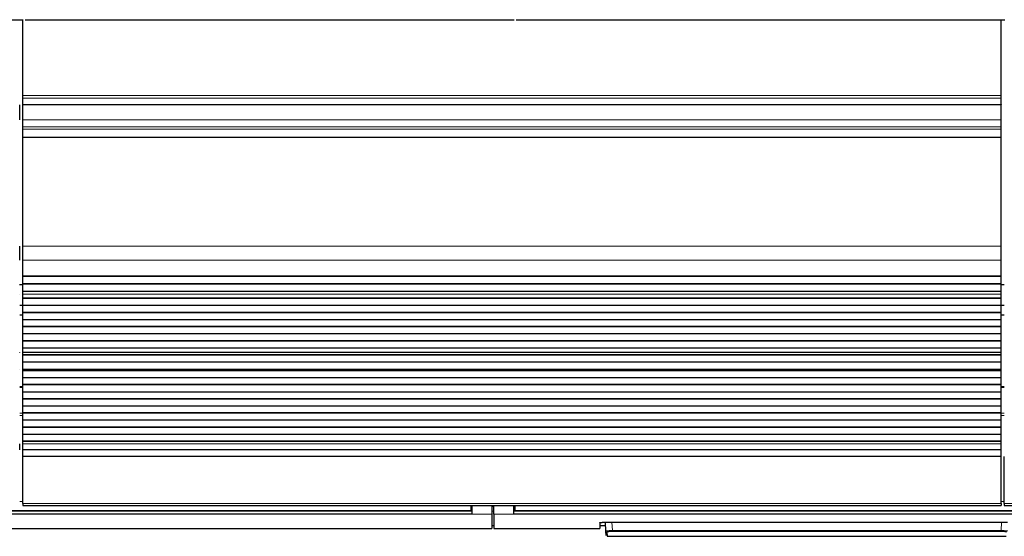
# Model space of a CAD drawing. Header units: inches. Extents: x 0 to 20790, y -12 to 14700.
# Tile 38 of 256: x 5357 to 6340, y 4408 to 4924. Entities that reach past the tile are written whole.
import ezdxf

# ---------------------------------------------------------------- set-up
doc = ezdxf.new("R2010")
doc.units = ezdxf.units.IN
doc.layers.add('1', color=7, linetype='Continuous', true_color=0xffffff)

msp = doc.modelspace()

# ---------------------------------------------------------------- linework, layer by layer
at = {"layer": '1', "color": 2, "linetype": 'Continuous', "lineweight": 25}
for p, q in [((4872.411, 4924.01), (5360.411, 4924.01)), ((5359.911, 4848.238), (5359.911, 4924.009)), ((5362.411, 4924.01), (5850.411, 4924.01)), ((5852.411, 4924.01), (6340.411, 4924.01)), ((6336.911, 4848.238), (6336.911, 4924.009)), ((5359.911, 4845.627), (5359.911, 4848.238)), ((6336.911, 4845.627), (6336.911, 4848.238)), ((5356.911, 4823.899), (5356.911, 4838.98)), ((5359.911, 4839.154), (5359.911, 4845.627)), ((5359.911, 4839.154), (5359.911, 4838.98)), ((5359.911, 4823.899), (5359.911, 4838.98)), ((6336.911, 4838.98), (5359.911, 4838.98)), ((6336.911, 4839.154), (6336.911, 4845.627)), ((6336.911, 4839.154), (6336.911, 4838.98)), ((6336.911, 4823.899), (6336.911, 4838.98)), ((5359.911, 4816.912), (5359.911, 4823.899)), ((5359.911, 4814.668), (5359.911, 4816.912)), ((6336.911, 4816.912), (6336.911, 4823.899)), ((6336.911, 4814.668), (6336.911, 4816.912)), ((5359.911, 4806.69), (5359.911, 4814.668)), ((6336.911, 4806.69), (6336.911, 4814.668)), ((5359.911, 4806.244), (5359.911, 4806.69)), ((5359.911, 4697.864), (5359.911, 4806.244)), ((6336.911, 4806.244), (6336.911, 4806.69)), ((6336.911, 4697.864), (6336.911, 4806.244)), ((5356.911, 4683.722), (5356.911, 4697.864)), ((5359.911, 4683.722), (5359.911, 4697.864)), ((6336.911, 4683.722), (6336.911, 4697.864)), ((5359.911, 4668.239), (5359.911, 4683.722)), ((6336.911, 4668.239), (6336.911, 4683.722)), ((5359.911, 4668.151), (5359.911, 4668.239)), ((5359.911, 4667.606), (5359.911, 4668.151)), ((5359.911, 4668.151), (6336.911, 4668.151)), ((6336.911, 4667.606), (5359.911, 4667.606)), ((5359.911, 4660.084), (5359.911, 4667.606)), ((5359.911, 4659.73), (5359.911, 4660.084)), ((6336.911, 4660.084), (5359.911, 4660.084)), ((5359.911, 4652.525), (5359.911, 4659.73)), ((6336.911, 4659.73), (5359.911, 4659.73)), ((6336.911, 4668.151), (6336.911, 4668.239)), ((6336.911, 4667.606), (6336.911, 4668.151)), ((6336.911, 4660.084), (6336.911, 4667.606)), ((6336.911, 4659.73), (6336.911, 4660.084)), ((6336.911, 4652.525), (6336.911, 4659.73)), ((5359.911, 4658.987), (5356.859, 4658.987)), ((5356.911, 4649.947), (5356.911, 4649.974)), ((5359.911, 4652.518), (5359.911, 4652.525)), ((6336.911, 4652.525), (5359.911, 4652.525)), ((5359.911, 4649.974), (5359.911, 4652.518)), ((6336.911, 4652.518), (5359.911, 4652.518)), ((5359.911, 4649.947), (5359.911, 4649.974)), ((5359.911, 4645.753), (5359.911, 4649.947)), ((6339.898, 4658.987), (6336.847, 4658.987)), ((6336.911, 4652.518), (6336.911, 4652.525)), ((6336.911, 4649.974), (6336.911, 4652.518)), ((6336.911, 4649.947), (6336.911, 4649.974)), ((6336.911, 4645.753), (6336.911, 4649.947)), ((5359.911, 4645.399), (5359.911, 4645.753)), ((6336.911, 4645.753), (5359.911, 4645.753)), ((5359.911, 4638.328), (5359.911, 4645.399)), ((6336.911, 4645.399), (5359.911, 4645.399)), ((6336.911, 4645.399), (6336.911, 4645.753)), ((6336.911, 4638.328), (6336.911, 4645.399)), ((5356.916, 4638.987), (5359.916, 4638.987)), ((5359.911, 4631.611), (5359.911, 4638.328)), ((6336.911, 4638.328), (5359.911, 4638.328)), ((5359.911, 4631.257), (5359.911, 4631.611)), ((6336.911, 4631.611), (5359.911, 4631.611)), ((6336.911, 4631.257), (5359.911, 4631.257)), ((5359.911, 4624.186), (5359.911, 4631.257)), ((6336.911, 4631.611), (6336.911, 4638.328)), ((6336.911, 4631.257), (6336.911, 4631.611)), ((6336.911, 4624.186), (6336.911, 4631.257)), ((6336.916, 4638.987), (6339.916, 4638.987)), ((5359.911, 4628.987), (5356.91, 4628.987)), ((5359.911, 4617.469), (5359.911, 4624.186)), ((6336.911, 4624.186), (5359.911, 4624.186)), ((6339.911, 4628.987), (6336.91, 4628.987)), ((6336.911, 4617.469), (6336.911, 4624.186)), ((5359.911, 4617.115), (5359.911, 4617.469)), ((6336.911, 4617.469), (5359.911, 4617.469)), ((5359.911, 4610.044), (5359.911, 4617.115)), ((6336.911, 4617.115), (5359.911, 4617.115)), ((6336.911, 4617.115), (6336.911, 4617.469)), ((6336.911, 4610.044), (6336.911, 4617.115)), ((5359.911, 4603.327), (5359.911, 4610.044)), ((6336.911, 4610.044), (5359.911, 4610.044)), ((5359.911, 4602.973), (5359.911, 4603.327)), ((6336.911, 4603.327), (5359.911, 4603.327)), ((5359.911, 4595.902), (5359.911, 4602.973)), ((6336.911, 4602.973), (5359.911, 4602.973)), ((6336.911, 4603.327), (6336.911, 4610.044)), ((6336.911, 4602.973), (6336.911, 4603.327)), ((6336.911, 4595.902), (6336.911, 4602.973)), ((5356.911, 4591.681), (5356.911, 4591.708)), ((5359.911, 4591.708), (5359.911, 4595.902)), ((6336.911, 4595.902), (5359.911, 4595.902)), ((5359.911, 4591.681), (5359.911, 4591.708)), ((5359.911, 4589.233), (5359.911, 4591.681)), ((6336.911, 4591.708), (6336.911, 4595.902)), ((6336.911, 4591.681), (6336.911, 4591.708)), ((6336.911, 4589.233), (6336.911, 4591.681)), ((6336.911, 4589.233), (5359.911, 4589.233)), ((5359.911, 4588.88), (5359.911, 4589.233)), ((6336.911, 4588.88), (5359.911, 4588.88)), ((5359.911, 4581.946), (5359.911, 4588.88)), ((5359.911, 4574.714), (5359.911, 4581.946)), ((6336.911, 4581.946), (5359.911, 4581.946)), ((6336.911, 4588.88), (6336.911, 4589.233)), ((6336.911, 4581.946), (6336.911, 4588.88)), ((6336.911, 4574.714), (6336.911, 4581.946)), ((5356.911, 4574.578), (5356.911, 4574.714)), ((5359.911, 4574.578), (5359.911, 4574.714)), ((6336.911, 4574.714), (5359.911, 4574.714)), ((5359.911, 4573.911), (5359.911, 4574.578)), ((5359.911, 4574.578), (6336.911, 4574.578)), ((5359.911, 4573.275), (5359.911, 4573.911)), ((6336.911, 4573.911), (5359.911, 4573.911)), ((5359.911, 4566.204), (5359.911, 4573.275)), ((6336.911, 4573.275), (5359.911, 4573.275)), ((6336.911, 4574.578), (6336.911, 4574.714)), ((6336.911, 4573.911), (6336.911, 4574.578)), ((6336.911, 4573.275), (6336.911, 4573.911)), ((6336.911, 4566.204), (6336.911, 4573.275)), ((5359.911, 4559.486), (5359.911, 4566.204)), ((6336.911, 4566.204), (5359.911, 4566.204)), ((6336.911, 4559.486), (6336.911, 4566.204)), ((5359.915, 4557.1), (5356.912, 4557.1)), ((5359.911, 4559.132), (5359.911, 4559.486)), ((6336.911, 4559.486), (5359.911, 4559.486)), ((5359.911, 4552.061), (5359.911, 4559.132)), ((6336.911, 4559.132), (5359.911, 4559.132)), ((5359.911, 4545.344), (5359.911, 4552.061)), ((6336.911, 4552.061), (5359.911, 4552.061)), ((6339.905, 4557.1), (6336.908, 4557.1)), ((6336.911, 4559.132), (6336.911, 4559.486)), ((6336.911, 4552.061), (6336.911, 4559.132)), ((6336.911, 4545.344), (6336.911, 4552.061)), ((6336.911, 4545.344), (5359.911, 4545.344)), ((5359.911, 4544.99), (5359.911, 4545.344)), ((6336.911, 4544.99), (5359.911, 4544.99)), ((5359.911, 4537.919), (5359.911, 4544.99)), ((6336.911, 4544.99), (6336.911, 4545.344)), ((6336.911, 4537.919), (6336.911, 4544.99)), ((5359.911, 4531.202), (5359.911, 4537.919)), ((6336.911, 4537.919), (5359.911, 4537.919)), ((6336.911, 4531.202), (6336.911, 4537.919)), ((5359.911, 4530.848), (5359.911, 4531.202)), ((6336.911, 4531.202), (5359.911, 4531.202)), ((5359.911, 4523.777), (5359.911, 4530.848)), ((6336.911, 4530.848), (5359.911, 4530.848)), ((5359.911, 4517.06), (5359.911, 4523.777)), ((6336.911, 4523.777), (5359.911, 4523.777)), ((6336.911, 4530.848), (6336.911, 4531.202)), ((6336.911, 4523.777), (6336.911, 4530.848)), ((6336.911, 4517.06), (6336.911, 4523.777)), ((5359.911, 4516.706), (5359.911, 4517.06)), ((6336.911, 4517.06), (5359.911, 4517.06)), ((5359.911, 4509.635), (5359.911, 4516.706)), ((6336.911, 4516.706), (5359.911, 4516.706)), ((6336.911, 4516.706), (6336.911, 4517.06)), ((6336.911, 4509.635), (6336.911, 4516.706)), ((5359.911, 4502.917), (5359.911, 4509.635)), ((6336.911, 4509.635), (5359.911, 4509.635)), ((5359.911, 4502.564), (5359.911, 4502.917)), ((6336.911, 4502.917), (5359.911, 4502.917)), ((5359.911, 4500.29), (5359.911, 4502.564)), ((6336.911, 4502.564), (5359.911, 4502.564)), ((6336.911, 4502.917), (6336.911, 4509.635)), ((6336.911, 4502.564), (6336.911, 4502.917)), ((6336.911, 4500.29), (6336.911, 4502.564)), ((5356.911, 4494.432), (5356.911, 4500.29)), ((5359.911, 4494.432), (5359.911, 4500.29)), ((5359.911, 4487.536), (5359.911, 4494.432)), ((6336.911, 4494.432), (5359.911, 4494.432)), ((6336.911, 4494.432), (6336.911, 4500.29)), ((6336.911, 4487.536), (6336.911, 4494.432)), ((5359.911, 4440.571), (5359.911, 4487.536)), ((6336.911, 4487.536), (5359.911, 4487.536)), ((6336.911, 4440.571), (6336.911, 4487.536)), ((6339.911, 4440.571), (6339.911, 4487.536)), ((5359.911, 4440.571), (5359.911, 4438.837)), ((5359.911, 4438.837), (6336.911, 4438.837)), ((5807.161, 4438.837), (5807.161, 4433.853)), ((5807.161, 4433.853), (5807.161, 4433.063)), ((5808.161, 4438.837), (5808.161, 4429.988)), ((5828.161, 4438.837), (5828.161, 4429.988)), ((5830.161, 4429.988), (5830.161, 4438.837)), ((5850.161, 4429.988), (5850.161, 4438.837)), ((5851.161, 4438.837), (5851.161, 4433.853)), ((5851.161, 4433.853), (5851.161, 4433.063)), ((6336.911, 4440.571), (6336.911, 4438.837)), ((6339.911, 4440.571), (6339.911, 4438.837)), ((6339.911, 4438.837), (7316.911, 4438.837)), ((5808.161, 4429.988), (5223.161, 4429.988)), ((5807.161, 4433.063), (5224.161, 4433.063)), ((5828.161, 4429.988), (5828.161, 4415.75)), ((5830.161, 4429.988), (5830.161, 4415.75)), ((6435.161, 4429.988), (5850.161, 4429.988)), ((6434.161, 4433.063), (5851.161, 4433.063)), ((5203.161, 4415.75), (5828.161, 4415.75)), ((5828.161, 4418.75), (5830.161, 4418.75)), ((5830.161, 4415.75), (5936.161, 4415.75)), ((5936.161, 4421.459), (5936.161, 4415.75)), ((5936.161, 4418.75), (5941.873, 4418.75)), ((5941.161, 4421.956), (6343.161, 4421.956)), ((5942.167, 4413.144), (5941.705, 4421.956)), ((5942.392, 4408.858), (5942.167, 4413.144)), ((5943.166, 4412.199), (5943.391, 4407.91)), ((5943.391, 4407.91), (6341.932, 4407.91))]:
    msp.add_line(p, q, dxfattribs=at)
at = {"layer": '1', "color": 110, "linetype": 'Continuous', "lineweight": 13}
for p, q in [((6336.911, 4848.238), (5359.911, 4848.238)), ((6336.911, 4845.627), (5359.911, 4845.627)), ((6336.911, 4839.154), (5359.911, 4839.154)), ((6336.911, 4823.899), (5359.911, 4823.899)), ((6336.911, 4816.912), (5359.911, 4816.912)), ((6336.911, 4814.668), (5359.911, 4814.668)), ((6336.911, 4806.69), (5359.911, 4806.69)), ((6336.911, 4806.244), (5359.911, 4806.244)), ((6336.911, 4697.864), (5359.911, 4697.864)), ((6336.911, 4683.722), (5359.911, 4683.722)), ((6336.911, 4668.239), (5359.911, 4668.239)), ((6336.911, 4649.974), (5359.911, 4649.974)), ((6336.911, 4649.947), (5359.911, 4649.947)), ((6336.911, 4591.708), (5359.911, 4591.708)), ((6336.911, 4591.681), (5359.911, 4591.681)), ((5359.915, 4556.446), (5356.912, 4556.446)), ((6339.905, 4556.446), (6336.908, 4556.446)), ((5359.915, 4530.972), (5356.912, 4530.972)), ((5359.915, 4528.627), (5356.912, 4528.627)), ((6339.905, 4530.972), (6336.908, 4530.972)), ((6339.905, 4528.627), (6336.908, 4528.627)), ((6336.911, 4500.29), (5359.911, 4500.29)), ((5359.918, 4442.82), (5356.912, 4442.82)), ((6336.911, 4440.571), (5359.911, 4440.571)), ((5808.161, 4437.863), (5807.156, 4437.863)), ((5830.161, 4437.863), (5828.161, 4437.863)), ((5851.167, 4437.863), (5850.161, 4437.863)), ((6339.907, 4442.82), (6336.91, 4442.82)), ((7316.911, 4440.571), (6339.911, 4440.571)), ((5828.161, 4429.988), (5808.161, 4429.988)), ((5850.161, 4429.988), (5830.161, 4429.988)), ((5948.197, 4421.956), (5948.633, 4413.624)), ((6336.69, 4413.624), (6337.126, 4421.956)), ((5948.633, 4413.624), (5948.633, 4412.68)), ((5948.633, 4413.624), (6336.69, 4413.624)), ((6336.69, 4412.68), (5948.633, 4412.68)), ((6336.69, 4413.624), (6336.69, 4412.68))]:
    msp.add_line(p, q, dxfattribs=at)
msp.add_ellipse((5943.166, 4413.196), major_axis=(0.999, 0.052), ratio=0.9964159, start_param=3.1415927, end_param=4.6602164, dxfattribs=at)
for points, degree in [([(5807.161, 4433.853), (5224.161, 4433.853)], 1), ([(6434.161, 4433.853), (5851.161, 4433.853)], 1), ([(5828.161, 4432.952), (5828.828, 4432.952), (5829.495, 4432.952), (5830.161, 4432.952)], 3)]:
    msp.add_open_spline(points, degree=degree, dxfattribs=at)
at = {"layer": '1', "color": 2, "linetype": 'Continuous', "lineweight": 25}
for points in [[(5808.161, 4432.953), (5223.161, 4432.953)], [(6435.161, 4432.953), (5850.161, 4432.953)]]:
    msp.add_open_spline(points, degree=1, dxfattribs=at)
msp.add_open_spline([(5936.161, 4421.459), (5936.161, 4421.475), (5936.17, 4421.491), (5936.202, 4421.523), (5936.249, 4421.554), (5936.328, 4421.585), (5936.388, 4421.605), (5936.4, 4421.609), (5936.426, 4421.616), (5936.439, 4421.62), (5936.481, 4421.632), (5936.511, 4421.639), (5936.605, 4421.662), (5936.744, 4421.691), (5936.911, 4421.719), (5937.047, 4421.739), (5937.094, 4421.746), (5937.168, 4421.755), (5937.192, 4421.759), (5937.243, 4421.765), (5937.269, 4421.768), (5937.399, 4421.784), (5937.509, 4421.796), (5937.74, 4421.82), (5937.981, 4421.842), (5938.243, 4421.861), (5938.414, 4421.873), (5938.448, 4421.875), (5938.518, 4421.879), (5938.553, 4421.882), (5938.659, 4421.888), (5938.73, 4421.892), (5938.946, 4421.904), (5939.241, 4421.918), (5939.548, 4421.929), (5939.782, 4421.936), (5939.861, 4421.938), (5940.02, 4421.942), (5940.101, 4421.944), (5940.343, 4421.949), (5940.668, 4421.954), (5940.996, 4421.956), (5941.161, 4421.956)], degree=3, knots=[0, 0, 0, 0, 0.0625, 0.0625, 0.125, 0.1875, 0.1875, 0.203125, 0.203125, 0.21875, 0.21875, 0.25, 0.25, 0.3125, 0.375, 0.375, 0.40625, 0.40625, 0.421875, 0.421875, 0.4375, 0.4375, 0.5, 0.5, 0.5625, 0.625, 0.625, 0.640625, 0.640625, 0.65625, 0.65625, 0.6875, 0.6875, 0.75, 0.8125, 0.8125, 0.84375, 0.84375, 0.875, 0.875, 0.9375, 1, 1, 1, 1], dxfattribs=at)
at = {"layer": '1', "color": 110, "linetype": 'Continuous', "lineweight": 13}
for points, knots in [([(5948.633, 4413.624), (5948.418, 4413.622), (5947.991, 4413.618), (5947.568, 4413.61), (5947.305, 4413.604), (5947.253, 4413.603), (5947.148, 4413.601), (5946.993, 4413.597), (5946.839, 4413.593), (5946.535, 4413.584), (5946.137, 4413.571), (5945.754, 4413.556), (5945.519, 4413.545), (5945.473, 4413.543), (5945.38, 4413.539), (5945.334, 4413.537), (5945.196, 4413.53), (5945.106, 4413.525), (5944.842, 4413.511), (5944.503, 4413.491), (5944.191, 4413.47), (5943.967, 4413.453), (5943.895, 4413.447), (5943.788, 4413.438), (5943.753, 4413.435), (5943.684, 4413.429), (5943.649, 4413.426), (5943.481, 4413.411), (5943.355, 4413.399), (5943.123, 4413.374), (5942.908, 4413.348), (5942.729, 4413.321), (5942.629, 4413.304), (5942.609, 4413.301), (5942.571, 4413.294), (5942.553, 4413.291), (5942.5, 4413.281), (5942.467, 4413.274), (5942.376, 4413.253), (5942.276, 4413.226), (5942.216, 4413.198), (5942.176, 4413.171), (5942.167, 4413.157), (5942.167, 4413.144)], [0, 0, 0, 0, 0.0625, 0.125, 0.125, 0.140625, 0.140625, 0.15625, 0.1875, 0.1875, 0.25, 0.3125, 0.3125, 0.328125, 0.328125, 0.34375, 0.34375, 0.375, 0.375, 0.4375, 0.5, 0.5, 0.53125, 0.53125, 0.546875, 0.546875, 0.5625, 0.5625, 0.625, 0.625, 0.6875, 0.75, 0.75, 0.765625, 0.765625, 0.78125, 0.78125, 0.8125, 0.8125, 0.875, 0.9375, 0.9375, 1, 1, 1, 1]), ([(5948.633, 4412.68), (5948.451, 4412.68), (5948.089, 4412.679), (5947.731, 4412.674), (5947.508, 4412.67), (5947.464, 4412.669), (5947.375, 4412.667), (5947.331, 4412.666), (5947.2, 4412.663), (5947.113, 4412.661), (5946.855, 4412.654), (5946.518, 4412.643), (5946.194, 4412.629), (5945.996, 4412.62), (5945.956, 4412.618), (5945.878, 4412.614), (5945.839, 4412.612), (5945.722, 4412.606), (5945.646, 4412.601), (5945.422, 4412.588), (5945.135, 4412.569), (5944.872, 4412.547), (5944.683, 4412.53), (5944.591, 4412.522), (5944.502, 4412.513), (5944.443, 4412.507), (5944.414, 4412.504), (5944.272, 4412.488), (5944.166, 4412.475), (5943.97, 4412.449), (5943.789, 4412.422), (5943.638, 4412.394), (5943.553, 4412.376), (5943.537, 4412.372), (5943.505, 4412.365), (5943.49, 4412.361), (5943.445, 4412.35), (5943.417, 4412.343), (5943.341, 4412.321), (5943.257, 4412.291), (5943.206, 4412.261), (5943.182, 4412.238), (5943.172, 4412.226), (5943.168, 4412.215), (5943.166, 4412.207), (5943.166, 4412.203), (5943.166, 4412.199)], [0, 0, 0, 0, 0.0625, 0.125, 0.125, 0.140625, 0.140625, 0.15625, 0.15625, 0.1875, 0.1875, 0.25, 0.3125, 0.3125, 0.328125, 0.328125, 0.34375, 0.34375, 0.375, 0.375, 0.4375, 0.5, 0.5, 0.53125, 0.546875, 0.546875, 0.5625, 0.5625, 0.625, 0.625, 0.6875, 0.75, 0.75, 0.765625, 0.765625, 0.78125, 0.78125, 0.8125, 0.8125, 0.875, 0.9375, 0.9375, 0.96875, 0.984375, 0.984375, 1, 1, 1, 1]), ([(6343.156, 4413.144), (6343.156, 4413.157), (6343.137, 4413.185), (6343.076, 4413.212), (6343.025, 4413.23), (6343.014, 4413.233), (6342.991, 4413.24), (6342.954, 4413.251), (6342.913, 4413.261), (6342.822, 4413.281), (6342.681, 4413.309), (6342.502, 4413.335), (6342.353, 4413.355), (6342.301, 4413.361), (6342.219, 4413.371), (6342.191, 4413.374), (6342.134, 4413.381), (6342.106, 4413.384), (6341.959, 4413.4), (6341.708, 4413.424), (6341.425, 4413.448), (6341.201, 4413.464), (6341.125, 4413.47), (6341.007, 4413.478), (6340.967, 4413.481), (6340.886, 4413.486), (6340.845, 4413.489), (6340.639, 4413.502), (6340.468, 4413.512), (6340.117, 4413.531), (6339.936, 4413.539), (6339.563, 4413.556), (6339.371, 4413.563), (6339.125, 4413.572), (6339.075, 4413.574), (6338.975, 4413.578), (6338.925, 4413.579), (6338.774, 4413.584), (6338.673, 4413.587), (6338.368, 4413.596), (6337.957, 4413.606), (6337.539, 4413.614), (6337.117, 4413.62), (6336.904, 4413.622), (6336.69, 4413.624)], [0, 0, 0, 0, 0.0625, 0.125, 0.125, 0.140625, 0.140625, 0.15625, 0.1875, 0.1875, 0.25, 0.3125, 0.3125, 0.34375, 0.34375, 0.359375, 0.359375, 0.375, 0.375, 0.4375, 0.5, 0.5, 0.53125, 0.53125, 0.546875, 0.546875, 0.5625, 0.5625, 0.625, 0.625, 0.6875, 0.6875, 0.75, 0.75, 0.765625, 0.765625, 0.78125, 0.78125, 0.8125, 0.8125, 0.875, 0.9375, 0.9375, 1, 1, 1, 1]), ([(6336.69, 4412.68), (6336.781, 4412.68), (6336.872, 4412.68), (6337.053, 4412.679), (6337.143, 4412.679), (6337.411, 4412.676), (6337.766, 4412.672), (6338.114, 4412.664), (6338.373, 4412.657), (6338.458, 4412.654), (6338.586, 4412.65), (6338.629, 4412.649), (6338.714, 4412.646), (6338.756, 4412.644), (6338.964, 4412.636), (6339.126, 4412.63), (6339.442, 4412.614), (6339.595, 4412.606), (6339.892, 4412.588), (6340.036, 4412.579), (6340.211, 4412.566), (6340.245, 4412.563), (6340.314, 4412.558), (6340.415, 4412.55), (6340.512, 4412.542), (6340.701, 4412.525), (6340.939, 4412.502), (6341.151, 4412.476), (6341.275, 4412.46), (6341.299, 4412.456), (6341.347, 4412.45), (6341.37, 4412.446), (6341.439, 4412.436), (6341.483, 4412.429), (6341.608, 4412.408), (6341.759, 4412.38), (6341.877, 4412.351), (6341.954, 4412.329), (6341.977, 4412.321), (6342.009, 4412.31), (6342.02, 4412.306), (6342.039, 4412.299), (6342.048, 4412.295), (6342.091, 4412.276), (6342.142, 4412.245), (6342.158, 4412.215), (6342.157, 4412.199)], [0, 0, 0, 0, 0.03125, 0.03125, 0.0625, 0.0625, 0.125, 0.1875, 0.1875, 0.21875, 0.21875, 0.234375, 0.234375, 0.25, 0.25, 0.3125, 0.3125, 0.375, 0.375, 0.4375, 0.4375, 0.453125, 0.453125, 0.46875, 0.5, 0.5, 0.5625, 0.625, 0.625, 0.640625, 0.640625, 0.65625, 0.65625, 0.6875, 0.6875, 0.75, 0.8125, 0.8125, 0.84375, 0.84375, 0.859375, 0.859375, 0.875, 0.875, 0.9375, 1, 1, 1, 1])]:
    msp.add_open_spline(points, degree=3, knots=knots, dxfattribs=at)

doc.saveas('drawing.dxf')
